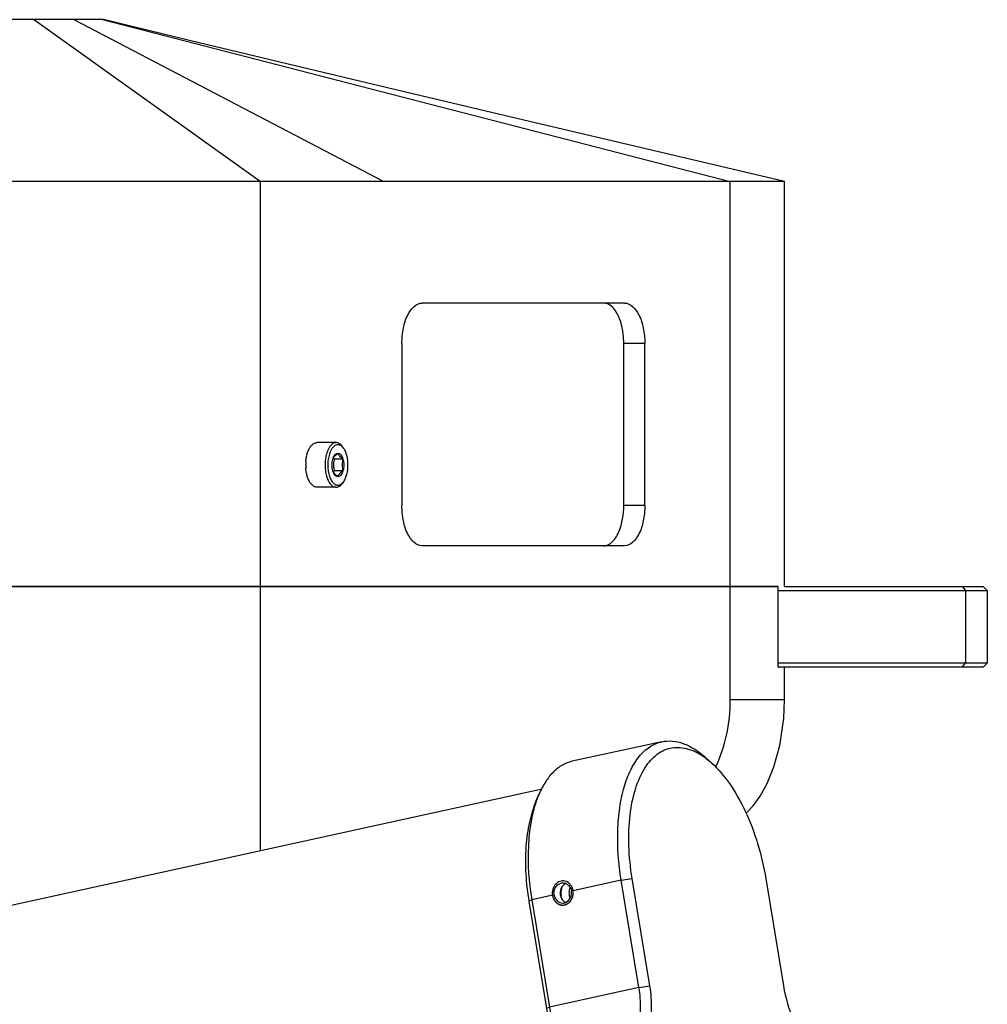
# Model space of a CAD drawing. Header units: millimetres. Extents: x 0 to 12710, y 0 to 5940.
# Tile 239 of 241: x 10612 to 10971, y 2716 to 3081. Entities that reach past the tile are written whole.
import ezdxf

# ---------------------------------------------------------------- set-up
doc = ezdxf.new("R2010")
doc.units = ezdxf.units.MM
doc.header["$LTSCALE"] = 231.275
doc.layers.get('0').update_dxf_attribs({"linetype": 'CONTINUOUS'})
for name, color, linetype in [('_0219_COVER_TOP_PBL92', 7, 'CONTINUOUS'), ('_0302_DELTA_BOTTOM_COVER-3T_PBL179', 7, 'CONTINUOUS'), ('A2200202_ABL165', 7, 'CONTINUOUS'), ('M2000103__PBL89', 7, 'CONTINUOUS'), ('M2200201_PBL166', 7, 'CONTINUOUS'), ('M2200301_PBL190', 7, 'CONTINUOUS'), ('P9140503_BOLT_PBL183', 7, 'CONTINUOUS'), ('오른쪽_7_VBL88', 7, 'CONTINUOUS')]:
    doc.layers.add(name, color=color, linetype=linetype)

# ---------------------------------------------------------------- blocks, each defined once
blk = doc.blocks.new('M2000103__PBL89', base_point=(1971.32, 951.86))
at = {"layer": 'M2000103__PBL89', "color": 7}
for p, q in [((2194.43, 956.36), (2220.25, 956.36)), ((2195.2, 956.86), (2219.75, 956.86)), ((2219.75, 956.86), (2220.25, 956.36)), ((2220.25, 956.36), (2220.25, 947.36)), ((2220.25, 947.36), (2194.43, 947.36)), ((2219.75, 946.86), (2194.56, 946.86)), ((2219.75, 946.86), (2220.25, 947.36))]:
    blk.add_line(p, q, dxfattribs=at)
at = {"layer": 'M2000103__PBL89', "color": 2}
for p, q in [((2217.14, 956.86), (2217.57, 956.36)), ((2217.57, 956.36), (2217.57, 947.36)), ((2217.14, 946.86), (2217.57, 947.36))]:
    blk.add_line(p, q, dxfattribs=at)
blk = doc.blocks.new('_0219_COVER_TOP_PBL92', base_point=(1979.78, 991.86))
at = {"layer": '_0219_COVER_TOP_PBL92', "color": 7}
for p, q in [((2111.11, 1026.86), (1891.3, 1026.86)), ((2195.2, 1006.86), (1764.37, 1006.86)), ((2195.2, 956.86), (2195.2, 1006.86)), ((2175.45, 991.86), (2150.45, 991.86)), ((2147.95, 986.86), (2147.95, 966.86)), ((2175.35, 966.86), (2175.35, 986.86)), ((2177.95, 966.86), (2177.95, 986.86)), ((2175.45, 961.86), (2150.45, 961.86)), ((2194.43, 956.86), (2078.07, 956.86))]:
    blk.add_line(p, q, dxfattribs=at)
at = {"layer": '_0219_COVER_TOP_PBL92', "color": 2}
for p, q in [((2130.45, 1006.86), (2102.46, 1026.86)), ((2107.44, 1026.86), (2145.71, 1006.86)), ((2110.97, 1026.86), (2188.5, 1006.86)), ((2130.45, 1006.86), (2130.45, 956.86)), ((2188.5, 956.86), (2188.5, 1006.86)), ((2177.95, 986.86), (2175.35, 986.86)), ((2177.95, 966.86), (2175.35, 966.86))]:
    blk.add_line(p, q, dxfattribs=at)
at = {"layer": '_0219_COVER_TOP_PBL92', "color": 7}
blk.add_lwpolyline([(2195.2, 1006.86), (2179.46, 1010.58), (2163.69, 1014.3), (2148.75, 1017.84), (2134.77, 1021.16), (2121.89, 1024.24), (2111.11, 1026.86)], dxfattribs=at)
for points, knots in [([(2147.95, 986.86), (2147.95, 987.5), (2148.07, 988.73), (2148.6, 990.57), (2149.68, 991.86), (2150.45, 991.86)], [0, 0, 0, 0, 0.324374, 0.612789, 1, 1, 1, 1]), ([(2174.32, 990.9), (2174.22, 991.05), (2173.85, 991.52), (2173.27, 991.86), (2172.85, 991.86)], [0, 0, 0, 0, 0.295814, 1, 1, 1, 1]), ([(2175.45, 991.86), (2176.21, 991.86), (2177.29, 990.57), (2177.82, 988.73), (2177.95, 987.5), (2177.95, 986.86)], [0, 0, 0, 0, 0.387211, 0.675626, 1, 1, 1, 1]), ([(2175.35, 986.86), (2175.35, 987.25), (2175.26, 988.64), (2174.89, 990.07), (2174.32, 990.9)], [0, 0, 0, 0, 0.278041, 1, 1, 1, 1]), ([(2150.45, 961.86), (2149.68, 961.86), (2148.6, 963.15), (2148.07, 964.99), (2147.95, 966.22), (2147.95, 966.86)], [0, 0, 0, 0, 0.387211, 0.675626, 1, 1, 1, 1]), ([(2174.32, 962.81), (2174.49, 963.06), (2175.14, 964.32), (2175.35, 965.76), (2175.35, 966.86)], [0, 0, 0, 0, 0.215527, 1, 1, 1, 1]), ([(2177.95, 966.86), (2177.95, 966.22), (2177.82, 964.99), (2177.29, 963.15), (2176.21, 961.86), (2175.45, 961.86)], [0, 0, 0, 0, 0.324374, 0.612789, 1, 1, 1, 1]), ([(2172.85, 961.86), (2172.98, 961.86), (2173.58, 961.96), (2174.05, 962.43), (2174.32, 962.81)], [0, 0, 0, 0, 0.220154, 1, 1, 1, 1])]:
    blk.add_open_spline(points, degree=3, knots=knots, dxfattribs=at)
blk = doc.blocks.new('M2200201_PBL166', base_point=(2182.68, 910.77))
at = {"layer": 'M2200201_PBL166', "color": 7}
for p, q in [((2180.04, 937.67), (2168.98, 935.25)), ((2186.19, 935.05), (2185.43, 935.73)), ((2164.5, 930.29), (2164.9, 931.23)), ((2178.58, 907.5), (2176.39, 920.76)), ((2192.89, 920.76), (2195.08, 907.5)), ((2177.23, 907.32), (2175.04, 920.58)), ((2163.63, 917.96), (2165.81, 904.7)), ((2163.98, 918.15), (2166.17, 904.89)), ((2175.12, 900), (2170.36, 898.95)), ((2174.84, 899.02), (2171.63, 898.32)), ((2174.84, 899.02), (2175.36, 899.6)), ((2174.84, 899.02), (2175.26, 896.49)), ((2176.19, 899.21), (2176.88, 895.05)), ((2202.14, 887.36), (2200.19, 899.21)), ((2177.62, 890.52), (2178.14, 887.36)), ((2176.66, 887.97), (2176.79, 887.18)), ((2176.32, 887.07), (2176.79, 887.18)), ((2176.79, 887.18), (2177.55, 886.78)), ((2177.45, 886.19), (2177.55, 886.78)), ((2177.55, 886.78), (2178.14, 887.36)), ((2178.14, 887.36), (2202.14, 887.36)), ((2201.45, 886.19), (2202.05, 886.78)), ((2202.05, 886.78), (2202.14, 887.36)), ((2175.86, 885.84), (2177.45, 886.19)), ((2177.45, 886.19), (2201.45, 886.19)), ((2190.39, 883.77), (2201.45, 886.19)), ((2190.39, 883.77), (2175.07, 883.77))]:
    blk.add_line(p, q, dxfattribs=at)
at = {"layer": 'M2200201_PBL166', "color": 2}
for p, q in [((2175.04, 920.58), (2176.39, 920.76)), ((2175.04, 920.58), (2168.88, 919.22)), ((2166.75, 918.76), (2163.98, 918.15)), ((2163.98, 918.15), (2163.63, 917.96)), ((2177.23, 907.32), (2166.17, 904.89)), ((2177.23, 907.32), (2178.58, 907.5)), ((2166.17, 904.89), (2165.81, 904.7))]:
    blk.add_line(p, q, dxfattribs=at)
at = {"layer": 'M2200201_PBL166', "color": 7}
for centre, radius, start, end in [((2168.62, 918.82), 1.08, 233.8429, 245.9811), ((2182.91, 904.53), 9.01, 210.1556, 213.111), ((2200.37, 903.58), 3.78, 234.2725, 239.0594), ((2200.14, 903.2), 3.34, 239.1015, 242.2317), ((2217.61, 930.66), 35.74, 239.0785, 240.3362), ((2189.9, 929.09), 32.88, 243.7569, 245.3516), ((2214.12, 909.25), 17.17, 214.1717, 215.7729)]:
    blk.add_arc(centre, radius, start, end, dxfattribs=at)
for points, knots in [([(2180.04, 937.67), (2180.47, 937.76), (2181.37, 937.82), (2182.76, 937.49), (2184.14, 936.78), (2185.01, 936.12), (2185.43, 935.73)], [0, 0, 0, 0, 0.218677, 0.451758, 0.710141, 1, 1, 1, 1]), ([(2175.04, 920.58), (2174.71, 922.61), (2174.47, 925.62), (2174.79, 929.47), (2175.31, 931.99), (2176.11, 934.14), (2177.17, 935.87), (2178.48, 937.1), (2179.53, 937.56), (2180.04, 937.67)], [0, 0, 0, 0, 0.321388, 0.46881, 0.603078, 0.722317, 0.826273, 0.917082, 1, 1, 1, 1]), ([(2178.02, 934.52), (2178.42, 935.14), (2179.15, 935.98), (2180.37, 936.69), (2181.33, 936.96), (2182.33, 937), (2183.76, 936.72), (2184.76, 936.16), (2185.39, 935.71)], [0, 0, 0, 0, 0.261225, 0.37862, 0.492214, 0.606986, 0.727702, 1, 1, 1, 1]), ([(2168.98, 935.25), (2168.56, 935.15), (2167.71, 934.82), (2166.59, 933.95), (2165.63, 932.72), (2165.13, 931.76), (2164.9, 931.23)], [0, 0, 0, 0, 0.218678, 0.45176, 0.710143, 1, 1, 1, 1]), ([(2185.39, 935.71), (2185.45, 935.66), (2185.73, 935.45), (2186, 935.23), (2186.19, 935.05)], [0, 0, 0, 0, 0.24347, 1, 1, 1, 1]), ([(2176.39, 920.76), (2176.17, 922.11), (2175.9, 924.73), (2176.02, 928.5), (2176.67, 931.79), (2177.5, 933.73), (2178.02, 934.52)], [0, 0, 0, 0, 0.289379, 0.559123, 0.798137, 1, 1, 1, 1]), ([(2186.19, 935.05), (2187.03, 934.3), (2188.61, 932.41), (2190.5, 929.02), (2191.99, 925.07), (2192.65, 922.22), (2192.89, 920.76)], [0, 0, 0, 0, 0.211096, 0.455703, 0.723303, 1, 1, 1, 1]), ([(2164.9, 931.23), (2164.87, 931.16), (2164.74, 930.85), (2164.63, 930.54), (2164.55, 930.31)], [0, 0, 0, 0, 0.244774, 1, 1, 1, 1]), ([(2164.5, 930.29), (2164.15, 929.48), (2163.59, 927.65), (2163.05, 923.51), (2163.26, 920.2), (2163.63, 917.96)], [0, 0, 0, 0, 0.213444, 0.455794, 1, 1, 1, 1]), ([(2164.55, 930.31), (2164.25, 929.46), (2163.8, 927.62), (2163.39, 923.54), (2163.63, 920.32), (2163.98, 918.15)], [0, 0, 0, 0, 0.219025, 0.46268, 1, 1, 1, 1]), ([(2166.75, 918.76), (2166.72, 918.94), (2166.73, 919.31), (2166.96, 919.8), (2167.34, 920.15), (2167.67, 920.24), (2167.83, 920.24)], [0, 0, 0, 0, 0.264425, 0.523612, 0.769133, 1, 1, 1, 1]), ([(2168, 920.04), (2167.81, 919.91), (2167.51, 919.5), (2167.46, 919), (2167.5, 918.76)], [0, 0, 0, 0, 0.489068, 1, 1, 1, 1]), ([(2168.21, 920.16), (2168.39, 920.08), (2168.7, 919.81), (2168.84, 919.43), (2168.88, 919.22)], [0, 0, 0, 0, 0.480278, 1, 1, 1, 1]), ([(2166.75, 918.76), (2166.79, 918.49), (2166.98, 918.09), (2167.43, 917.79), (2167.69, 917.74), (2167.81, 917.74)], [0, 0, 0, 0, 0.518265, 0.763287, 1, 1, 1, 1]), ([(2167.5, 918.76), (2167.53, 918.6), (2167.64, 918.28), (2167.86, 918.04), (2167.99, 917.94)], [0, 0, 0, 0, 0.509965, 1, 1, 1, 1]), ([(2168.19, 917.82), (2168.43, 917.93), (2168.85, 918.36), (2168.92, 918.94), (2168.88, 919.22)], [0, 0, 0, 0, 0.481344, 1, 1, 1, 1]), ([(2175.12, 900), (2175.34, 900.05), (2175.78, 900.25), (2176.34, 900.79), (2176.78, 901.53), (2177.26, 902.83), (2177.5, 904.81), (2177.37, 906.45), (2177.23, 907.32)], [0, 0, 0, 0, 0.082987, 0.17415, 0.278479, 0.397983, 0.679133, 1, 1, 1, 1]), ([(2176.19, 899.21), (2176.44, 899.27), (2176.94, 899.5), (2177.57, 900.11), (2178.08, 900.95), (2178.61, 902.42), (2178.88, 904.66), (2178.74, 906.52), (2178.58, 907.5)], [0, 0, 0, 0, 0.082987, 0.17415, 0.278479, 0.397983, 0.679134, 1, 1, 1, 1]), ([(2195.08, 907.5), (2195.32, 906.03), (2195.94, 903.91), (2197.29, 901.5), (2198.1, 900.53), (2198.53, 900.14)], [0, 0, 0, 0, 0.54372, 0.788642, 1, 1, 1, 1]), ([(2166.17, 904.89), (2166.28, 904.19), (2166.41, 902.83), (2166.32, 901.47), (2166.21, 900.83)], [0, 0, 0, 0, 0.522433, 1, 1, 1, 1]), ([(2165.81, 904.7), (2165.87, 904.38), (2166.04, 903.12), (2166.06, 901.84), (2165.97, 900.9)], [0, 0, 0, 0, 0.260551, 1, 1, 1, 1]), ([(2198.53, 900.14), (2198.66, 900.02), (2199.16, 899.62), (2199.74, 899.31), (2200.19, 899.21)], [0, 0, 0, 0, 0.278318, 1, 1, 1, 1]), ([(2198.58, 900.24), (2198.64, 900.22), (2198.85, 900.11), (2199.07, 900.04), (2199.24, 900)], [0, 0, 0, 0, 0.261778, 1, 1, 1, 1])]:
    blk.add_open_spline(points, degree=3, knots=knots, dxfattribs=at)
at = {"layer": 'M2200201_PBL166', "color": 134}
blk.add_open_spline([(2169.09, 919.27), (2169.07, 919.38), (2169.01, 919.61), (2168.85, 919.93), (2168.63, 920.18), (2168.37, 920.37), (2168.08, 920.48), (2167.76, 920.5), (2167.45, 920.44), (2167.15, 920.28), (2166.9, 920.06), (2166.7, 919.77), (2166.56, 919.43), (2166.5, 919.06), (2166.52, 918.82), (2166.54, 918.71)], degree=3, dxfattribs=at)
at = {"layer": 'M2200201_PBL166', "color": 7}
for points in [[(2167.83, 920.24), (2167.96, 920.24), (2168.1, 920.21), (2168.21, 920.16)], [(2168.21, 920.16), (2168.13, 920.13), (2168.06, 920.09), (2168, 920.04)], [(2167.81, 917.74), (2167.94, 917.74), (2168.07, 917.77), (2168.19, 917.82)]]:
    blk.add_open_spline(points, degree=3, dxfattribs=at)
at = {"layer": 'M2200201_PBL166', "color": 134}
blk.add_open_spline([(2166.54, 918.71), (2166.54, 918.69), (2166.55, 918.64), (2166.57, 918.58), (2166.58, 918.54), (2166.59, 918.51), (2166.59, 918.48), (2166.6, 918.47), (2166.6, 918.45), (2166.6, 918.44), (2166.61, 918.44), (2166.61, 918.43), (2166.61, 918.43), (2166.61, 918.42), (2166.62, 918.41), (2166.62, 918.4), (2166.63, 918.38), (2166.64, 918.36), (2166.65, 918.33), (2166.67, 918.3), (2166.68, 918.27), (2166.69, 918.24), (2166.7, 918.22), (2166.71, 918.2), (2166.72, 918.19), (2166.72, 918.18), (2166.72, 918.18), (2166.72, 918.17), (2166.73, 918.17), (2166.73, 918.16), (2166.74, 918.15), (2166.74, 918.14), (2166.75, 918.13), (2166.77, 918.11), (2166.78, 918.09), (2166.8, 918.06), (2166.82, 918.03), (2166.84, 918), (2166.85, 917.99), (2166.86, 917.97), (2166.87, 917.96), (2166.88, 917.95), (2166.88, 917.95), (2166.88, 917.94), (2166.89, 917.94), (2166.89, 917.94), (2166.9, 917.93), (2166.91, 917.92), (2166.92, 917.91), (2166.94, 917.89), (2166.96, 917.87), (2166.98, 917.85), (2167.01, 917.82), (2167.03, 917.8), (2167.04, 917.79), (2167.06, 917.78), (2167.07, 917.77), (2167.07, 917.76), (2167.08, 917.75), (2167.08, 917.75), (2167.08, 917.75), (2167.09, 917.75), (2167.1, 917.74), (2167.11, 917.73), (2167.12, 917.73), (2167.14, 917.71), (2167.16, 917.7), (2167.19, 917.68), (2167.22, 917.66), (2167.24, 917.65), (2167.26, 917.64), (2167.28, 917.63), (2167.29, 917.62), (2167.3, 917.62), (2167.3, 917.61), (2167.3, 917.61), (2167.31, 917.61), (2167.31, 917.61), (2167.32, 917.6), (2167.33, 917.6), (2167.35, 917.59), (2167.37, 917.59), (2167.39, 917.58), (2167.42, 917.57), (2167.45, 917.56), (2167.48, 917.55), (2167.5, 917.54), (2167.52, 917.53), (2167.53, 917.53), (2167.54, 917.53), (2167.54, 917.52), (2167.55, 917.52), (2167.55, 917.52), (2167.55, 917.52), (2167.56, 917.52), (2167.58, 917.52), (2167.59, 917.52), (2167.61, 917.51), (2167.64, 917.51), (2167.67, 917.51), (2167.7, 917.5), (2167.73, 917.5), (2167.75, 917.5), (2167.77, 917.5), (2167.78, 917.49), (2167.79, 917.49), (2167.79, 917.49), (2167.8, 917.49), (2167.8, 917.49), (2167.81, 917.49), (2167.82, 917.49), (2167.83, 917.49), (2167.85, 917.5), (2167.87, 917.5), (2167.89, 917.5), (2167.93, 917.5), (2167.96, 917.51), (2167.98, 917.51), (2168.01, 917.51), (2168.02, 917.51), (2168.04, 917.52), (2168.04, 917.52), (2168.05, 917.52), (2168.05, 917.52), (2168.06, 917.52), (2168.06, 917.52), (2168.07, 917.52), (2168.08, 917.53), (2168.1, 917.53), (2168.12, 917.54), (2168.15, 917.55), (2168.18, 917.56), (2168.21, 917.57), (2168.23, 917.58), (2168.25, 917.58), (2168.27, 917.59), (2168.28, 917.59), (2168.29, 917.6), (2168.29, 917.6), (2168.3, 917.6), (2168.3, 917.6), (2168.31, 917.61), (2168.31, 917.61), (2168.33, 917.62), (2168.34, 917.63), (2168.36, 917.64), (2168.38, 917.65), (2168.41, 917.67), (2168.44, 917.68), (2168.46, 917.7), (2168.48, 917.71), (2168.49, 917.72), (2168.51, 917.73), (2168.51, 917.73), (2168.52, 917.73), (2168.52, 917.74), (2168.53, 917.74), (2168.53, 917.74), (2168.54, 917.75), (2168.55, 917.76), (2168.56, 917.77), (2168.58, 917.79), (2168.6, 917.8), (2168.62, 917.83), (2168.65, 917.85), (2168.67, 917.87), (2168.68, 917.88), (2168.7, 917.9), (2168.71, 917.91), (2168.71, 917.91), (2168.72, 917.92), (2168.72, 917.92), (2168.72, 917.92), (2168.73, 917.93), (2168.73, 917.94), (2168.74, 917.95), (2168.75, 917.96), (2168.76, 917.98), (2168.78, 918), (2168.8, 918.03), (2168.82, 918.06), (2168.84, 918.09), (2168.85, 918.1), (2168.87, 918.12), (2168.87, 918.13), (2168.88, 918.14), (2168.88, 918.14), (2168.89, 918.15), (2168.89, 918.15), (2168.89, 918.16), (2168.89, 918.17), (2168.9, 918.18), (2168.91, 918.2), (2168.92, 918.22), (2168.93, 918.24), (2168.95, 918.28), (2168.96, 918.31), (2168.97, 918.33), (2168.98, 918.36), (2168.99, 918.37), (2169, 918.39), (2169, 918.39), (2169.01, 918.4), (2169.01, 918.4), (2169.01, 918.41), (2169.01, 918.41), (2169.01, 918.42), (2169.02, 918.44), (2169.02, 918.46), (2169.03, 918.48), (2169.04, 918.51), (2169.05, 918.54), (2169.05, 918.58), (2169.06, 918.61), (2169.07, 918.63), (2169.07, 918.65), (2169.08, 918.66), (2169.08, 918.67), (2169.08, 918.68), (2169.08, 918.68), (2169.08, 918.69), (2169.08, 918.69), (2169.09, 918.7), (2169.09, 918.72), (2169.09, 918.74), (2169.09, 918.76), (2169.09, 918.79), (2169.1, 918.83), (2169.1, 918.87), (2169.1, 918.9), (2169.11, 918.92), (2169.11, 918.94), (2169.11, 918.95), (2169.11, 918.96), (2169.11, 918.97), (2169.11, 918.97), (2169.11, 918.98), (2169.11, 918.99), (2169.11, 919), (2169.11, 919.01), (2169.11, 919.03), (2169.1, 919.06), (2169.1, 919.09), (2169.1, 919.14), (2169.09, 919.2), (2169.09, 919.25), (2169.09, 919.27)], degree=3, knots=[0, 0, 0, 0, 0.015625, 0.03125, 0.039062, 0.046875, 0.050781, 0.054688, 0.058594, 0.060547, 0.061523, 0.0625, 0.063477, 0.064453, 0.066406, 0.070312, 0.074219, 0.078125, 0.085938, 0.09375, 0.101562, 0.109375, 0.113281, 0.117188, 0.121094, 0.123047, 0.124023, 0.125, 0.125977, 0.126953, 0.128906, 0.132812, 0.136719, 0.140625, 0.148438, 0.15625, 0.164062, 0.171875, 0.175781, 0.179688, 0.183594, 0.185547, 0.186523, 0.1875, 0.188477, 0.189453, 0.191406, 0.195312, 0.199219, 0.203125, 0.210938, 0.21875, 0.226562, 0.234375, 0.238281, 0.242188, 0.246094, 0.248047, 0.249023, 0.25, 0.250977, 0.251953, 0.253906, 0.257812, 0.261719, 0.265625, 0.273438, 0.28125, 0.289062, 0.296875, 0.300781, 0.304688, 0.308594, 0.310547, 0.311523, 0.3125, 0.313477, 0.314453, 0.316406, 0.320312, 0.324219, 0.328125, 0.335938, 0.34375, 0.351562, 0.359375, 0.363281, 0.367188, 0.371094, 0.373047, 0.374023, 0.375, 0.375977, 0.376953, 0.378906, 0.382812, 0.386719, 0.390625, 0.398438, 0.40625, 0.414062, 0.421875, 0.425781, 0.429688, 0.433594, 0.435547, 0.436523, 0.4375, 0.438477, 0.439453, 0.441406, 0.445312, 0.449219, 0.453125, 0.460938, 0.46875, 0.476562, 0.484375, 0.488281, 0.492188, 0.496094, 0.498047, 0.499023, 0.5, 0.500977, 0.501953, 0.503906, 0.507812, 0.511719, 0.515625, 0.523438, 0.53125, 0.539062, 0.546875, 0.550781, 0.554688, 0.558594, 0.560547, 0.561523, 0.5625, 0.563477, 0.564453, 0.566406, 0.570312, 0.574219, 0.578125, 0.585938, 0.59375, 0.601562, 0.609375, 0.613281, 0.617188, 0.621094, 0.623047, 0.624023, 0.625, 0.625977, 0.626953, 0.628906, 0.632812, 0.636719, 0.640625, 0.648438, 0.65625, 0.664062, 0.671875, 0.675781, 0.679688, 0.683594, 0.685547, 0.686523, 0.6875, 0.688477, 0.689453, 0.691406, 0.695312, 0.699219, 0.703125, 0.710938, 0.71875, 0.726562, 0.734375, 0.738281, 0.742188, 0.746094, 0.748047, 0.749023, 0.75, 0.750977, 0.751953, 0.753906, 0.757812, 0.761719, 0.765625, 0.773438, 0.78125, 0.789062, 0.796875, 0.800781, 0.804688, 0.808594, 0.810547, 0.811523, 0.8125, 0.813477, 0.814453, 0.816406, 0.820312, 0.824219, 0.828125, 0.835938, 0.84375, 0.851562, 0.859375, 0.863281, 0.867188, 0.871094, 0.873047, 0.874023, 0.875, 0.875977, 0.876953, 0.878906, 0.882812, 0.886719, 0.890625, 0.898438, 0.90625, 0.914062, 0.921875, 0.925781, 0.929688, 0.933594, 0.935547, 0.936523, 0.9375, 0.938477, 0.939453, 0.941406, 0.945312, 0.949219, 0.953125, 0.960938, 0.96875, 0.984375, 1, 1, 1, 1], dxfattribs=at)
blk = doc.blocks.new('M2200301_PBL190', base_point=(2122.49, 908.17))
at = {"layer": 'M2200301_PBL190', "color": 7}
for p, q in [((2082.77, 913.77), (2165.26, 931.87)), ((2165.21, 901.15), (2166.01, 901.32)), ((2089.2, 884.47), (2147.54, 897.27))]:
    blk.add_line(p, q, dxfattribs=at)
for centre, radius, start, end in [((2169.48, 918.98), 1.91, 152.0477, 186.546), ((2169.45, 918.98), 1.87, 186.57, 189.3403)]:
    blk.add_arc(centre, radius, start, end, dxfattribs=at)
for points, knots in [([(2168.71, 919.67), (2168.63, 919.46), (2168.54, 919), (2168.62, 918.53), (2168.7, 918.32)], [0, 0, 0, 0, 0.500849, 1, 1, 1, 1]), ([(2076.41, 899.45), (2076.32, 899.23), (2076.22, 898.75), (2076.31, 898.26), (2076.4, 898.04)], [0, 0, 0, 0, 0.500875, 1, 1, 1, 1])]:
    blk.add_open_spline(points, degree=3, knots=knots, dxfattribs=at)
blk.add_open_spline([(2167.79, 918.12), (2167.7, 918.29), (2167.64, 918.48), (2167.6, 918.67)], degree=3, dxfattribs=at)
blk = doc.blocks.new('A2200202_ABL165', base_point=(2128.2, 904.81))
at = {"layer": 'M2200201_PBL166'}
blk.add_blockref('M2200201_PBL166', (2182.68, 910.77), dxfattribs=at)
at = {"layer": 'M2200301_PBL190'}
blk.add_blockref('M2200301_PBL190', (2122.49, 908.17), dxfattribs=at)
blk = doc.blocks.new('_0302_DELTA_BOTTOM_COVER-3T_PBL179', base_point=(2115.62, 897.86))
at = {"layer": '_0302_DELTA_BOTTOM_COVER-3T_PBL179', "color": 7}
for p, q in [((2083.87, 956.86), (2194.43, 956.86)), ((2194.43, 946.86), (2194.43, 956.86)), ((2194.43, 946.86), (2194.56, 946.86)), ((2195.2, 942.86), (2195.2, 946.86))]:
    blk.add_line(p, q, dxfattribs=at)
at = {"layer": '_0302_DELTA_BOTTOM_COVER-3T_PBL179', "color": 2}
for p, q in [((2130.45, 956.86), (2130.45, 924.23)), ((2188.5, 942.86), (2188.5, 956.86)), ((2195.2, 942.86), (2188.5, 942.86))]:
    blk.add_line(p, q, dxfattribs=at)
at = {"layer": '_0302_DELTA_BOTTOM_COVER-3T_PBL179', "color": 7}
blk.add_lwpolyline([(2190.46, 928.85), (2190.49, 928.87), (2191.32, 929.75), (2192.19, 930.94), (2193.06, 932.51), (2193.89, 934.56), (2194.61, 937.2), (2195.1, 940.52), (2195.2, 942.86)], dxfattribs=at)
at = {"layer": '_0302_DELTA_BOTTOM_COVER-3T_PBL179', "color": 2}
blk.add_arc((2168.34, 943.07), 20.25, 335.0291, 335.6715, dxfattribs=at)
blk.add_open_spline([(2186.8, 934.73), (2187.34, 935.92), (2188.23, 938.59), (2188.5, 941.39), (2188.5, 942.86)], degree=3, knots=[0, 0, 0, 0, 0.471979, 1, 1, 1, 1], dxfattribs=at)
blk = doc.blocks.new('P9140503_BOLT_PBL183', base_point=(2138.69, 971.86))
at = {"layer": 'P9140503_BOLT_PBL183', "color": 7}
for p, q in [((2139.83, 974.61), (2137.45, 974.61)), ((2140.76, 973.9), (2140.62, 974.11)), ((2140.67, 972.58), (2139.64, 972.58)), ((2140.67, 971.14), (2139.64, 971.14)), ((2140.76, 969.82), (2140.62, 969.61)), ((2139.83, 969.11), (2137.45, 969.11))]:
    blk.add_line(p, q, dxfattribs=at)
blk.add_arc((2141.54, 971.86), 5.47, 175.4259, 184.4364, dxfattribs=at)
for points, knots in [([(2136.09, 972.3), (2136.1, 972.49), (2136.15, 972.86), (2136.29, 973.38), (2136.47, 973.83), (2136.63, 974.09), (2136.72, 974.2)], [0, 0, 0, 0, 0.282199, 0.547704, 0.788698, 1, 1, 1, 1]), ([(2136.72, 974.2), (2136.78, 974.26), (2136.88, 974.38), (2137.06, 974.51), (2137.25, 974.59), (2137.38, 974.61), (2137.45, 974.61)], [0, 0, 0, 0, 0.284496, 0.541405, 0.776739, 1, 1, 1, 1]), ([(2139.83, 974.61), (2139.74, 974.61), (2139.54, 974.57), (2139.28, 974.4), (2139.04, 974.14), (2138.8, 973.72), (2138.59, 973.13), (2138.46, 972.39), (2138.44, 971.6), (2138.53, 970.83), (2138.73, 970.14), (2138.98, 969.66), (2139.23, 969.37), (2139.42, 969.22), (2139.62, 969.13), (2139.76, 969.11), (2139.83, 969.11)], [0, 0, 0, 0, 0.041125, 0.086504, 0.138845, 0.199081, 0.303068, 0.419174, 0.540451, 0.659119, 0.767811, 0.860911, 0.900921, 0.936778, 0.969325, 1, 1, 1, 1]), ([(2140.04, 974.36), (2139.96, 974.36), (2139.78, 974.32), (2139.55, 974.17), (2139.33, 973.93), (2139.11, 973.56), (2138.92, 973.02), (2138.8, 972.34), (2138.78, 971.62), (2138.87, 970.92), (2139.05, 970.3), (2139.27, 969.86), (2139.5, 969.6), (2139.67, 969.46), (2139.85, 969.38), (2139.98, 969.36), (2140.04, 969.36)], [0, 0, 0, 0, 0.041125, 0.086504, 0.138844, 0.199081, 0.303069, 0.419176, 0.540452, 0.65912, 0.767811, 0.860911, 0.900921, 0.936777, 0.969325, 1, 1, 1, 1]), ([(2140.62, 974.11), (2140.57, 974.18), (2140.45, 974.32), (2140.26, 974.48), (2140.05, 974.59), (2139.9, 974.61), (2139.83, 974.61)], [0, 0, 0, 0, 0.289854, 0.548302, 0.781392, 1, 1, 1, 1]), ([(2140.61, 974.09), (2140.53, 974.17), (2140.39, 974.27), (2140.19, 974.35), (2140.09, 974.36), (2140.04, 974.36)], [0, 0, 0, 0, 0.531377, 0.770261, 1, 1, 1, 1]), ([(2139.42, 972.58), (2139.44, 972.64), (2139.5, 972.77), (2139.64, 972.96), (2139.82, 973.13), (2139.97, 973.25), (2140.04, 973.3)], [0, 0, 0, 0, 0.203613, 0.435944, 0.703425, 1, 1, 1, 1]), ([(2139.42, 972.58), (2139.45, 972.68), (2139.52, 972.87), (2139.66, 973.1), (2139.84, 973.26), (2139.98, 973.3), (2140.04, 973.3)], [0, 0, 0, 0, 0.316037, 0.586256, 0.809344, 1, 1, 1, 1]), ([(2140.04, 973.3), (2140.11, 973.3), (2140.25, 973.26), (2140.42, 973.1), (2140.57, 972.87), (2140.64, 972.68), (2140.67, 972.58)], [0, 0, 0, 0, 0.190656, 0.413744, 0.683963, 1, 1, 1, 1]), ([(2140.04, 973.3), (2140.07, 973.24), (2140.13, 973.11), (2140.26, 972.93), (2140.45, 972.75), (2140.59, 972.64), (2140.67, 972.58)], [0, 0, 0, 0, 0.203613, 0.435944, 0.703425, 1, 1, 1, 1]), ([(2140.76, 973.9), (2140.75, 973.92), (2140.7, 973.98), (2140.65, 974.05), (2140.61, 974.09)], [0, 0, 0, 0, 0.260269, 1, 1, 1, 1]), ([(2140.76, 969.82), (2140.85, 969.94), (2141.01, 970.23), (2141.17, 970.72), (2141.27, 971.28), (2141.3, 971.86), (2141.27, 972.44), (2141.17, 973), (2141.01, 973.49), (2140.85, 973.78), (2140.76, 973.9)], [0, 0, 0, 0, 0.10681, 0.228558, 0.361362, 0.500003, 0.638643, 0.771446, 0.893192, 1, 1, 1, 1]), ([(2139.42, 971.14), (2139.35, 971.37), (2139.29, 971.86), (2139.35, 972.35), (2139.42, 972.58)], [0, 0, 0, 0, 0.5, 1, 1, 1, 1]), ([(2139.64, 972.58), (2139.62, 972.59), (2139.57, 972.63), (2139.51, 972.68), (2139.47, 972.71)], [0, 0, 0, 0, 0.254779, 1, 1, 1, 1]), ([(2139.54, 971.86), (2139.54, 971.92), (2139.55, 972.16), (2139.59, 972.4), (2139.64, 972.58)], [0, 0, 0, 0, 0.251076, 1, 1, 1, 1]), ([(2139.64, 971.14), (2139.62, 971.2), (2139.57, 971.43), (2139.54, 971.68), (2139.54, 971.86)], [0, 0, 0, 0, 0.2492, 1, 1, 1, 1]), ([(2140.67, 972.58), (2140.61, 972.35), (2140.53, 971.86), (2140.61, 971.37), (2140.67, 971.14)], [0, 0, 0, 0, 0.499997, 1, 1, 1, 1]), ([(2140.67, 972.58), (2140.74, 972.35), (2140.79, 971.86), (2140.74, 971.37), (2140.67, 971.14)], [0, 0, 0, 0, 0.5, 1, 1, 1, 1]), ([(2136.72, 969.52), (2136.63, 969.63), (2136.47, 969.89), (2136.28, 970.35), (2136.15, 970.87), (2136.1, 971.24), (2136.09, 971.44)], [0, 0, 0, 0, 0.211182, 0.452196, 0.71778, 1, 1, 1, 1]), ([(2140.04, 970.42), (2139.97, 970.47), (2139.82, 970.58), (2139.64, 970.76), (2139.5, 970.95), (2139.44, 971.08), (2139.42, 971.14)], [0, 0, 0, 0, 0.296586, 0.564056, 0.796376, 1, 1, 1, 1]), ([(2140.04, 970.42), (2139.98, 970.42), (2139.84, 970.46), (2139.66, 970.61), (2139.52, 970.85), (2139.45, 971.04), (2139.42, 971.14)], [0, 0, 0, 0, 0.190656, 0.413744, 0.683963, 1, 1, 1, 1]), ([(2139.47, 971.01), (2139.49, 971.02), (2139.54, 971.07), (2139.6, 971.11), (2139.64, 971.14)], [0, 0, 0, 0, 0.244949, 1, 1, 1, 1]), ([(2140.67, 971.14), (2140.59, 971.08), (2140.45, 970.97), (2140.26, 970.79), (2140.13, 970.61), (2140.07, 970.48), (2140.04, 970.42)], [0, 0, 0, 0, 0.296586, 0.564056, 0.796376, 1, 1, 1, 1]), ([(2140.67, 971.14), (2140.64, 971.04), (2140.57, 970.85), (2140.42, 970.61), (2140.25, 970.46), (2140.11, 970.42), (2140.04, 970.42)], [0, 0, 0, 0, 0.316037, 0.586256, 0.809344, 1, 1, 1, 1]), ([(2137.45, 969.11), (2137.38, 969.11), (2137.25, 969.13), (2137.06, 969.21), (2136.88, 969.34), (2136.78, 969.45), (2136.72, 969.52)], [0, 0, 0, 0, 0.223287, 0.458633, 0.715534, 1, 1, 1, 1]), ([(2139.83, 969.11), (2139.9, 969.11), (2140.05, 969.13), (2140.26, 969.24), (2140.45, 969.4), (2140.57, 969.54), (2140.62, 969.61)], [0, 0, 0, 0, 0.218608, 0.451698, 0.710146, 1, 1, 1, 1]), ([(2140.04, 969.36), (2140.09, 969.36), (2140.19, 969.37), (2140.39, 969.44), (2140.53, 969.55), (2140.61, 969.63)], [0, 0, 0, 0, 0.229732, 0.468611, 1, 1, 1, 1]), ([(2140.61, 969.63), (2140.62, 969.64), (2140.68, 969.7), (2140.73, 969.77), (2140.76, 969.82)], [0, 0, 0, 0, 0.240025, 1, 1, 1, 1])]:
    blk.add_open_spline(points, degree=3, knots=knots, dxfattribs=at)
blk = doc.blocks.new('오른쪽_7_VBL88', base_point=(1971.32, 734.05))
at = {"layer": '_0219_COVER_TOP_PBL92'}
blk.add_blockref('_0219_COVER_TOP_PBL92', (1979.78, 991.86), dxfattribs=at)
at = {"layer": '_0302_DELTA_BOTTOM_COVER-3T_PBL179'}
blk.add_blockref('_0302_DELTA_BOTTOM_COVER-3T_PBL179', (2115.62, 897.86), dxfattribs=at)
at = {"layer": 'A2200202_ABL165'}
blk.add_blockref('A2200202_ABL165', (2128.2, 904.81), dxfattribs=at)
at = {"layer": 'M2000103__PBL89'}
blk.add_blockref('M2000103__PBL89', (1971.32, 951.86), dxfattribs=at)
at = {"layer": 'P9140503_BOLT_PBL183'}
blk.add_blockref('P9140503_BOLT_PBL183', (2138.69, 971.86), dxfattribs=at)
blk = doc.blocks.new('RERE')
at = {"layer": '오른쪽_7_VBL88'}
blk.add_blockref('오른쪽_7_VBL88', (1971.322, 734.055), dxfattribs=at)

msp = doc.modelspace()

# ---------------------------------------------------------------- block references
at = {"xscale": 3, "yscale": 3, "zscale": 3}
msp.add_blockref('RERE', (4310.1, 0), dxfattribs=at)

doc.saveas('drawing.dxf')
